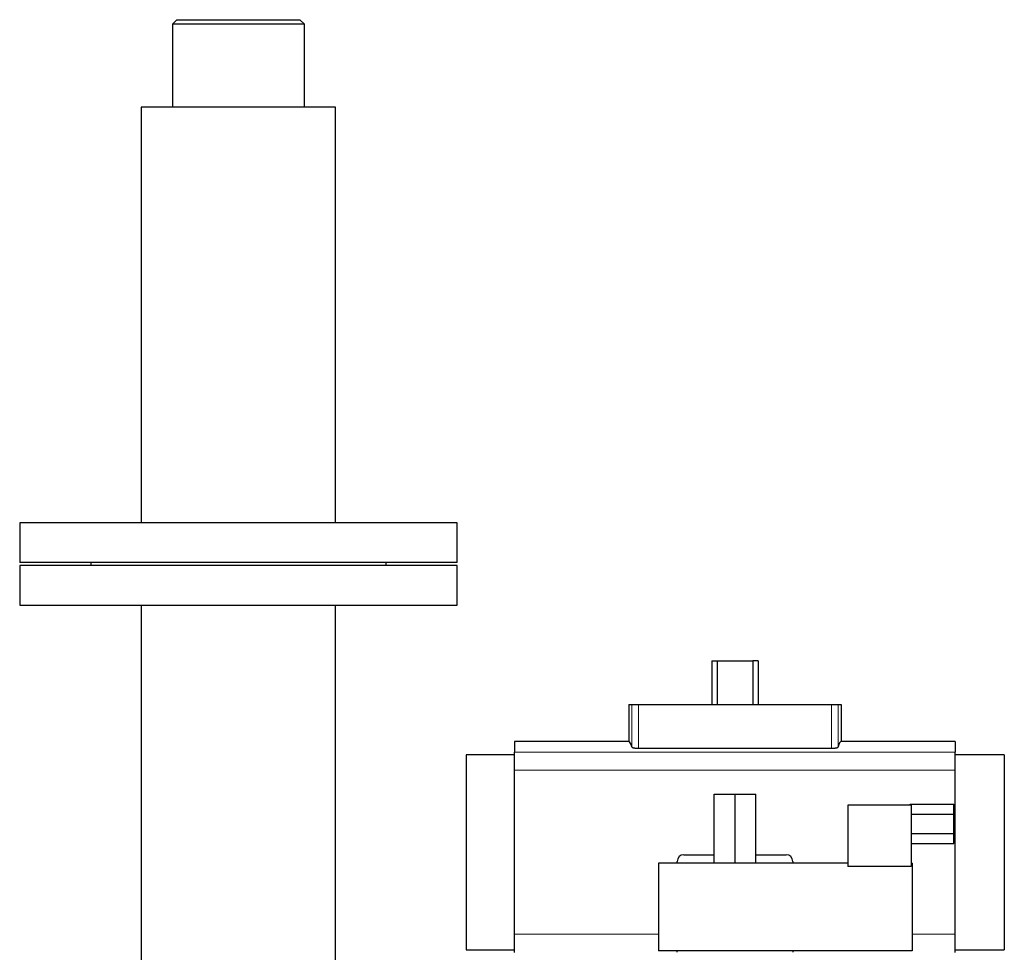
# Model space of a CAD drawing. Header units: inches. Extents: x 0 to 20790, y -12 to 14700.
# Tile 105 of 256: x 1494 to 1944, y 12462 to 12888. Entities that reach past the tile are written whole.
import ezdxf

# ---------------------------------------------------------------- set-up
doc = ezdxf.new("R2010")
doc.units = ezdxf.units.IN
doc.layers.add('1', color=7, linetype='Continuous', true_color=0xffffff)

msp = doc.modelspace()

# ---------------------------------------------------------------- linework, layer by layer
at = {"layer": '1', "color": 2, "linetype": 'Continuous', "lineweight": 25}
for p, q in [((1565.984, 12888.442), (1563.984, 12886.442)), ((1565.984, 12888.442), (1622.284, 12888.442)), ((1624.284, 12886.442), (1622.284, 12888.442)), ((1624.284, 12886.442), (1563.984, 12886.442)), ((1563.984, 12886.442), (1563.984, 12848.442)), ((1624.284, 12848.442), (1624.284, 12886.442)), ((1586.321, 12848.442), (1549.684, 12848.442)), ((1549.684, 12848.442), (1549.684, 12754.442)), ((1638.584, 12848.442), (1586.321, 12848.442)), ((1638.584, 12754.442), (1638.584, 12848.442)), ((1549.684, 12754.442), (1549.684, 12658.442)), ((1638.584, 12658.442), (1638.584, 12754.442)), ((1694.134, 12658.442), (1494.134, 12658.442)), ((1494.134, 12658.442), (1494.134, 12640.442)), ((1694.134, 12640.442), (1694.134, 12658.442)), ((1694.134, 12640.442), (1494.134, 12640.442)), ((1526.634, 12640.442), (1526.634, 12638.942)), ((1661.634, 12638.942), (1661.634, 12640.442)), ((1694.134, 12638.942), (1494.134, 12638.942)), ((1494.134, 12638.942), (1494.134, 12620.942)), ((1694.134, 12620.942), (1694.134, 12638.942)), ((1494.134, 12620.942), (1694.134, 12620.942)), ((1549.684, 12620.942), (1549.684, 12448.942)), ((1638.584, 12448.942), (1638.584, 12620.942)), ((1810.582, 12595.392), (1812.95, 12595.392)), ((1810.582, 12595.392), (1810.582, 12575.442)), ((1812.95, 12595.392), (1829.318, 12595.392)), ((1812.95, 12595.392), (1812.95, 12575.442)), ((1831.686, 12595.392), (1829.318, 12595.392)), ((1829.318, 12595.392), (1829.318, 12575.442)), ((1831.686, 12595.392), (1831.686, 12575.442)), ((1772.562, 12575.442), (1773.985, 12575.442)), ((1772.562, 12575.442), (1772.562, 12558.605)), ((1773.985, 12575.442), (1776.977, 12575.442)), ((1776.977, 12575.442), (1865.291, 12575.442)), ((1865.291, 12575.442), (1868.283, 12575.442)), ((1868.283, 12575.442), (1869.706, 12575.442)), ((1869.706, 12575.442), (1869.706, 12558.605)), ((1720.384, 12558.605), (1720.384, 12553.72)), ((1772.562, 12558.605), (1720.384, 12558.605)), ((1776.977, 12555.497), (1865.291, 12555.497)), ((1921.884, 12558.605), (1869.706, 12558.605)), ((1921.884, 12558.605), (1921.884, 12553.72)), ((1698.288, 12552.556), (1698.288, 12463.327)), ((1720.384, 12552.556), (1698.288, 12552.556)), ((1720.384, 12545.432), (1720.384, 12553.72)), ((1921.884, 12545.432), (1921.884, 12553.72)), ((1944.288, 12552.556), (1921.884, 12552.556)), ((1944.288, 12552.556), (1944.288, 12463.327)), ((1720.384, 12470.451), (1720.384, 12545.432)), ((1921.884, 12470.451), (1921.884, 12545.432)), ((1811.706, 12534.449), (1821.206, 12534.449)), ((1811.706, 12502.949), (1811.706, 12534.449)), ((1821.206, 12534.449), (1830.706, 12534.449)), ((1821.206, 12502.949), (1821.206, 12534.449)), ((1830.706, 12502.949), (1830.706, 12534.449)), ((1872.706, 12529.449), (1872.706, 12501.449)), ((1901.706, 12529.449), (1872.706, 12529.449)), ((1901.206, 12529.949), (1921.206, 12529.949)), ((1901.206, 12529.449), (1901.206, 12529.949)), ((1901.706, 12529.449), (1901.706, 12501.449)), ((1921.206, 12525.371), (1921.206, 12529.949)), ((1901.706, 12525.371), (1921.206, 12525.371)), ((1921.206, 12516.527), (1921.206, 12525.371)), ((1901.706, 12516.527), (1921.206, 12516.527)), ((1921.206, 12511.95), (1921.206, 12516.527)), ((1901.706, 12511.95), (1921.206, 12511.95)), ((1797.697, 12506.842), (1811.706, 12506.842)), ((1830.706, 12506.842), (1844.57, 12506.842)), ((1872.706, 12502.949), (1786.206, 12502.949)), ((1786.206, 12502.949), (1786.206, 12462.949)), ((1794.734, 12502.949), (1794.734, 12503.778)), ((1847.534, 12503.778), (1847.534, 12502.949)), ((1901.706, 12501.449), (1872.706, 12501.449)), ((1902.206, 12502.949), (1901.706, 12502.949)), ((1902.206, 12502.949), (1902.206, 12462.949)), ((1720.384, 12462.163), (1720.384, 12470.451)), ((1921.884, 12462.163), (1921.884, 12470.451)), ((1698.288, 12463.327), (1720.384, 12463.327)), ((1902.206, 12462.949), (1786.206, 12462.949)), ((1794.734, 12462.237), (1794.734, 12462.949)), ((1847.534, 12462.949), (1847.534, 12462.237)), ((1921.884, 12463.327), (1944.288, 12463.327))]:
    msp.add_line(p, q, dxfattribs=at)
at = {"layer": '1', "color": 110, "linetype": 'Continuous', "lineweight": 13}
for p, q in [((1773.985, 12575.442), (1773.985, 12556.062)), ((1776.977, 12575.442), (1776.977, 12555.497)), ((1865.291, 12575.442), (1865.291, 12555.497)), ((1868.283, 12575.442), (1868.283, 12556.062)), ((1921.884, 12553.72), (1720.384, 12553.72)), ((1921.884, 12545.432), (1720.384, 12545.432)), ((1786.206, 12470.451), (1720.384, 12470.451)), ((1921.884, 12470.451), (1902.206, 12470.451))]:
    msp.add_line(p, q, dxfattribs=at)
at = {"layer": '1', "color": 2, "linetype": 'Continuous', "lineweight": 25}
for centre, major_axis, ratio, start_param, end_param in [((1772.562, 12412.308), (0, 146.297), 0.0524078, 6.096446, 6.2831853), ((1869.706, 12412.308), (0, 146.297), 0.0524078, 0, 0.1867393), ((1797.738, 12503.736), (-0.597, 3.052), 0.9646906, 6.0966954, 7.6539458), ((1844.53, 12503.736), (0.597, 3.052), 0.9646906, 4.9124249, 6.4696752)]:
    msp.add_ellipse(centre, major_axis=major_axis, ratio=ratio, start_param=start_param, end_param=end_param, dxfattribs=at)
for points, knots in [([(1773.985, 12556.062), (1773.99, 12556.044), (1773.999, 12556.026), (1774.02, 12556), (1774.028, 12555.991), (1774.046, 12555.973), (1774.057, 12555.964), (1774.09, 12555.937), (1774.117, 12555.92), (1774.164, 12555.894), (1774.181, 12555.885), (1774.216, 12555.868), (1774.235, 12555.859), (1774.294, 12555.834), (1774.337, 12555.817), (1774.409, 12555.793), (1774.434, 12555.785), (1774.485, 12555.769), (1774.512, 12555.761), (1774.594, 12555.738), (1774.71, 12555.708), (1774.84, 12555.681), (1774.942, 12555.661), (1774.995, 12555.651), (1775.049, 12555.642), (1775.086, 12555.636), (1775.104, 12555.632), (1775.198, 12555.617), (1775.353, 12555.595), (1775.598, 12555.565), (1775.771, 12555.549), (1775.903, 12555.538), (1775.948, 12555.534), (1776.039, 12555.528), (1776.085, 12555.525), (1776.222, 12555.516), (1776.407, 12555.507), (1776.595, 12555.501), (1776.785, 12555.497), (1776.88, 12555.497), (1776.977, 12555.497)], [0, 0, 0, 0, 0.0625, 0.0625, 0.09375, 0.09375, 0.125, 0.125, 0.1875, 0.1875, 0.21875, 0.21875, 0.25, 0.25, 0.3125, 0.3125, 0.34375, 0.34375, 0.375, 0.375, 0.4375, 0.5, 0.5, 0.53125, 0.546875, 0.546875, 0.5625, 0.5625, 0.625, 0.6875, 0.75, 0.75, 0.78125, 0.78125, 0.8125, 0.8125, 0.875, 0.9375, 0.9375, 1, 1, 1, 1]), ([(1865.291, 12555.497), (1865.387, 12555.497), (1865.483, 12555.497), (1865.673, 12555.501), (1865.861, 12555.507), (1866.047, 12555.516), (1866.184, 12555.525), (1866.23, 12555.528), (1866.321, 12555.535), (1866.366, 12555.538), (1866.5, 12555.549), (1866.587, 12555.558), (1866.714, 12555.571), (1866.757, 12555.576), (1866.839, 12555.586), (1866.88, 12555.591), (1866.999, 12555.607), (1867.153, 12555.63), (1867.296, 12555.655), (1867.398, 12555.675), (1867.432, 12555.682), (1867.481, 12555.692), (1867.497, 12555.696), (1867.529, 12555.703), (1867.608, 12555.721), (1867.739, 12555.755), (1867.89, 12555.802), (1867.977, 12555.835), (1868.026, 12555.856), (1868.036, 12555.861), (1868.054, 12555.869), (1868.081, 12555.882), (1868.106, 12555.895), (1868.152, 12555.921), (1868.205, 12555.956), (1868.241, 12555.991), (1868.268, 12556.026), (1868.278, 12556.044), (1868.283, 12556.062)], [0, 0, 0, 0, 0.0625, 0.0625, 0.125, 0.1875, 0.1875, 0.21875, 0.21875, 0.25, 0.25, 0.3125, 0.3125, 0.34375, 0.34375, 0.375, 0.375, 0.4375, 0.5, 0.5, 0.53125, 0.53125, 0.546875, 0.546875, 0.5625, 0.625, 0.6875, 0.75, 0.75, 0.765625, 0.765625, 0.78125, 0.8125, 0.8125, 0.875, 0.9375, 0.9375, 1, 1, 1, 1])]:
    msp.add_open_spline(points, degree=3, knots=knots, dxfattribs=at)

doc.saveas('drawing.dxf')
